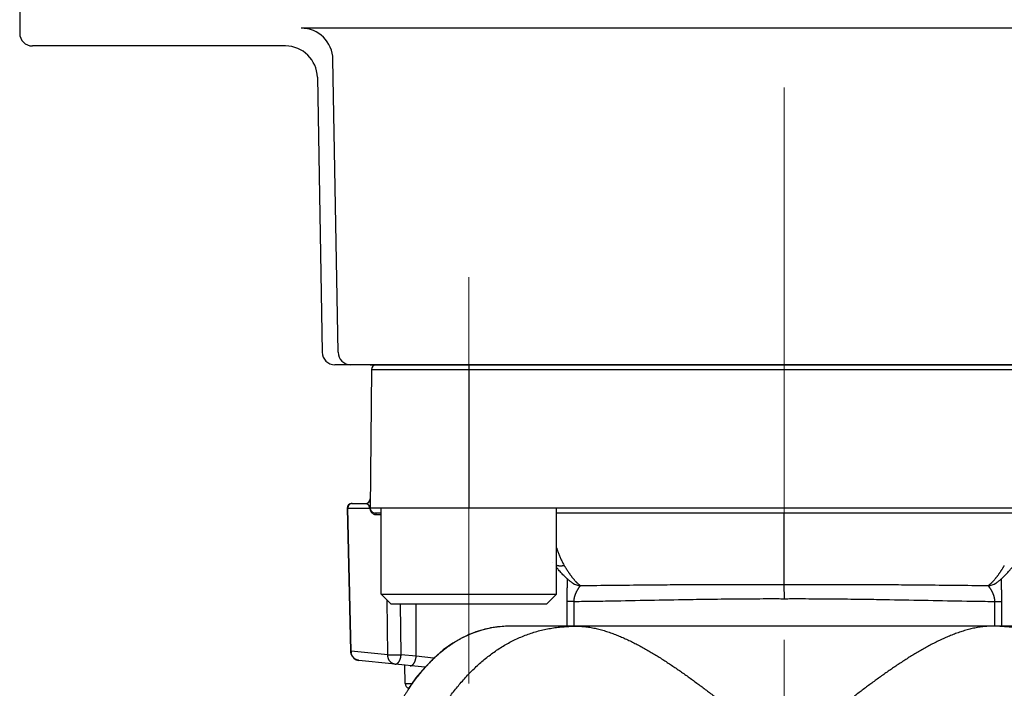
# Model space of a CAD drawing. Header units: millimetres. Extents: x 0 to 1071, y 0 to 742.
# Tile 35 of 131: x 126 to 157, y 396 to 417. Entities that reach past the tile are written whole.
import ezdxf

# ---------------------------------------------------------------- set-up
doc = ezdxf.new("R2010")
doc.units = ezdxf.units.MM
doc.header["$LTSCALE"] = 0.454724
doc.linetypes.add('CENTER', pattern=[50.8, 31.75, -6.35, 6.35, -6.35])
doc.layers.add('NoLayerName_001', color=7, linetype='Continuous')
doc.layers.add('NoLayerName_007', color=7, linetype='Continuous')

msp = doc.modelspace()

# ---------------------------------------------------------------- linework, layer by layer
at = {"layer": 'NoLayerName_001', "color": 2, "linetype": 'CENTER', "lineweight": 13}
msp.add_line((150, 484), (150, 380.191), dxfattribs=at)
at = {"layer": 'NoLayerName_001', "color": 7, "linetype": 'Continuous', "lineweight": 25}
for p, q in [((126, 427.1751), (126, 416.4)), ((165.167, 416.5586), (134.833, 416.5586)), ((134.3428, 416), (126.4, 416)), ((135.9931, 406.393), (135.8329, 415.576)), ((135.3426, 415.0175), (135.4931, 406.393)), ((164.1069, 406), (135.8931, 406))]:
    msp.add_line(p, q, dxfattribs=at)
at = {"layer": 'NoLayerName_001', "color": 4, "linetype": 'CENTER', "lineweight": 13}
msp.add_line((140.1, 408.75), (140.1, 395.9987), dxfattribs=at)
at = {"layer": 'NoLayerName_001', "color": 60, "linetype": 'Continuous', "lineweight": 25}
for p, q in [((137.038, 405.8513), (136.9998, 401.4751)), ((137.038, 405.8513), (162.962, 405.8513)), ((137.188, 406), (162.812, 406)), ((140.1005, 406), (140.1005, 401.5)), ((136.2796, 401.5034), (136.3809, 397.0192)), ((136.2981, 401.5026), (136.9845, 401.5013)), ((136.3999, 397.0208), (136.2981, 401.5026)), ((136.4298, 401.65), (136.8526, 401.65)), ((136.9945, 401.5), (136.9845, 401.5013)), ((163, 401.5), (137, 401.5)), ((137.3505, 401.35), (137.15, 401.35)), ((137.1939, 401.3009), (137.3505, 401.3009)), ((157.1495, 401.35), (142.8505, 401.35)), ((150, 399.1123), (150, 401.35)), ((142.7316, 399.7906), (142.7314, 399.7909)), ((143.3611, 399.15), (143.3604, 399.1505)), ((150.0014, 398.6636), (150, 399.1123)), ((156.6387, 399.1499), (156.6394, 399.1504)), ((137.5554, 396.9019), (137.5348, 398.6157)), ((137.9728, 396.9055), (137.9536, 398.5)), ((138.4443, 396.856), (138.4489, 398.5)), ((143.1717, 398.579), (143.1752, 397.8)), ((143.3916, 398.5773), (143.395, 397.8)), ((156.605, 397.8), (156.6084, 398.5773)), ((156.8248, 397.8), (156.8283, 398.579)), ((158.6103, 397.8), (141.3897, 397.8)), ((137.5554, 396.9019), (136.3999, 397.0208)), ((138.4443, 396.856), (137.9728, 396.9055)), ((138.9901, 396.793), (138.4443, 396.856)), ((138.715, 396.5106), (136.6495, 396.7277)), ((138.0987, 395.9987), (138.0937, 396.5759)), ((138.0987, 395.9987), (138.311, 395.9987))]:
    msp.add_line(p, q, dxfattribs=at)
at = {"layer": 'NoLayerName_001', "color": 21, "linetype": 'Continuous', "lineweight": 25}
msp.add_line((137, 406), (163, 406), dxfattribs=at)
at = {"layer": 'NoLayerName_001', "color": 140, "linetype": 'Continuous', "lineweight": 25}
msp.add_line((137.188, 406), (162.812, 406), dxfattribs=at)
at = {"layer": 'NoLayerName_001', "color": 4, "linetype": 'Continuous', "lineweight": 25}
for p, q in [((142.8505, 401.5), (137.3505, 401.5)), ((137.3505, 398.8), (137.3505, 401.5)), ((142.8505, 398.8), (142.8505, 401.5)), ((137.6505, 398.5), (137.3505, 398.8)), ((137.3505, 398.8), (142.8505, 398.8)), ((142.5505, 398.5), (142.8505, 398.8)), ((137.6505, 398.5), (142.5505, 398.5))]:
    msp.add_line(p, q, dxfattribs=at)
at = {"layer": 'NoLayerName_001', "color": 60, "linetype": 'Continuous', "lineweight": 25}
msp.add_lwpolyline([(141.3897, 397.8), (141.165, 397.7928), (140.8235, 397.753), (140.5018, 397.6807), (140.1919, 397.5762), (139.8896, 397.4388), (139.592, 397.2671), (139.2932, 397.0549), (138.9994, 396.8023), (138.7122, 396.5078), (138.4376, 396.1765), (138.1787, 395.8129)], dxfattribs=at)
at = {"layer": 'NoLayerName_001', "color": 7, "linetype": 'Continuous', "lineweight": 25}
for centre, radius, start, end in [((126.4, 416.4), 0.4, 180, 270), ((134.833, 415.5586), 1, 1, 90), ((134.3428, 415), 1, 1, 90), ((135.8931, 406.4), 0.4, 181, 270), ((136.3931, 406.4), 0.4, 181, 270)]:
    msp.add_arc(centre, radius, start, end, dxfattribs=at)
at = {"layer": 'NoLayerName_001', "color": 60, "linetype": 'Continuous', "lineweight": 25}
for centre, radius, start, end in [((137.188, 405.85), 0.15, 90, 179.5), ((136.8526, 401.8), 0.15, 270, 359.5), ((136.4298, 401.5), 0.15, 90, 178.7095), ((136.4479, 401.5045), 0.1486, 136.37564, 147.3245), ((136.4391, 401.5173), 0.1327, 90.05991, 101.87022), ((136.8198, 401.5039), 0.1638, 359.5335, 21.12736), ((137.1961, 401.501), 0.2016, 180.28001, 191.75147), ((137.15, 401.5), 0.15, 180, 270), ((137.1955, 401.5009), 0.2009, 191.77229, 199.55993), ((137.1949, 401.5008), 0.2004, 199.58095, 210.57156), ((137.1944, 401.5005), 0.1998, 210.56644, 224.42237), ((137.1941, 401.5001), 0.1993, 224.41287, 253.9608), ((137.1939, 401.4995), 0.1986, 253.97299, 270.0021), ((143.6182, 399.5567), 0.4811, 237.69369, 268.31937), ((156.3818, 399.5568), 0.4812, 271.68223, 302.27004), ((141.3619, 394.6538), 3.1447, 99.16004, 100.67124), ((141.3763, 394.556), 3.2436, 94.12333, 99.13566), ((141.3839, 394.4579), 3.342, 93.22884, 94.13291), ((141.389, 394.3555), 3.4445, 89.989, 93.21713), ((141.3466, 394.7216), 3.0752, 108.14087, 109.48875), ((141.3503, 394.7097), 3.0876, 105.095, 108.13825), ((141.3542, 394.695), 3.1028, 100.67221, 105.09409), ((136.6818, 397.0262), 0.301, 181.34209, 197.51202), ((136.6808, 397.026), 0.3, 197.54087, 263.99915), ((136.7516, 397.0266), 0.3517, 180.94523, 189.82258), ((138.2487, 396), 0.15, 180.50004, 254.72131)]:
    msp.add_arc(centre, radius, start, end, dxfattribs=at)
for points, knots in [([(136.2798, 401.5034), (136.2801, 401.5033), (136.2807, 401.5033), (136.2818, 401.5031), (136.2829, 401.5031), (136.2839, 401.5031), (136.2849, 401.503), (136.2858, 401.503), (136.2867, 401.503), (136.2876, 401.5029), (136.2912, 401.5028), (136.2947, 401.5027), (136.2979, 401.5026), (136.2982, 401.5026)], [0, 0, 0, 0, 0.000952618, 0.001815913, 0.003240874, 0.004159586, 0.005070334, 0.005986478, 0.006907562, 0.007832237, 0.008759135, 0.017536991, 0.018459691, 0.018459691, 0.018459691, 0.018459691]), ([(136.3228, 401.5847), (136.322, 401.5835), (136.3205, 401.581), (136.3183, 401.5773), (136.3163, 401.5735), (136.3143, 401.5696), (136.3124, 401.5657), (136.3107, 401.5617), (136.3091, 401.5577), (136.3075, 401.5536), (136.3061, 401.5495), (136.3048, 401.5453), (136.3036, 401.5411), (136.3026, 401.5369), (136.3016, 401.5326), (136.3008, 401.5284), (136.3, 401.5241), (136.2994, 401.5198), (136.2989, 401.5155), (136.2986, 401.5112), (136.2983, 401.5069), (136.2983, 401.5041), (136.2982, 401.5026)], [0, 0, 0, 0, 0.004318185, 0.008644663, 0.012978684, 0.017319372, 0.021665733, 0.026016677, 0.030371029, 0.034727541, 0.03908491, 0.043441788, 0.047796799, 0.052148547, 0.056495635, 0.060836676, 0.065170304, 0.06949586, 0.073815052, 0.078130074, 0.082443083, 0.086756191, 0.086756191, 0.086756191, 0.086756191]), ([(136.4118, 401.6472), (136.4105, 401.6469), (136.4078, 401.6463), (136.4037, 401.6452), (136.3998, 401.6441), (136.3958, 401.6428), (136.3919, 401.6414), (136.388, 401.6398), (136.3842, 401.6382), (136.3804, 401.6364), (136.3767, 401.6345), (136.373, 401.6325), (136.3694, 401.6304), (136.3659, 401.6282), (136.3624, 401.6259), (136.359, 401.6235), (136.3557, 401.621), (136.3524, 401.6183), (136.3493, 401.6156), (136.3462, 401.6128), (136.3432, 401.61), (136.3413, 401.608), (136.3403, 401.607)], [0, 0, 0, 0, 0.004150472, 0.008305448, 0.01246446, 0.016626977, 0.020792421, 0.024960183, 0.029129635, 0.033300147, 0.037471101, 0.041641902, 0.04581211, 0.049981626, 0.054150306, 0.058317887, 0.062484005, 0.066648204, 0.070809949, 0.074968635, 0.079123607, 0.083274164, 0.083274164, 0.083274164, 0.083274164]), ([(136.8526, 401.65), (136.8547, 401.6499), (136.8589, 401.6499), (136.8652, 401.6494), (136.8714, 401.6485), (136.8777, 401.6474), (136.8839, 401.6459), (136.89, 401.6441), (136.896, 401.642), (136.9018, 401.6397), (136.9076, 401.637), (136.9132, 401.634), (136.9186, 401.6308), (136.9238, 401.6273), (136.9288, 401.6235), (136.9337, 401.6195), (136.9383, 401.6152), (136.9428, 401.6108), (136.947, 401.6061), (136.951, 401.6012), (136.9548, 401.5962), (136.9584, 401.591), (136.9617, 401.5856), (136.9648, 401.5801), (136.9677, 401.5745), (136.9703, 401.5688), (136.9719, 401.5649), (136.9727, 401.563)], [0, 0, 0, 0, 0.0062766, 0.01257817, 0.01890074, 0.02523956, 0.03158935, 0.03794447, 0.04429916, 0.05064773, 0.05698479, 0.06330546, 0.0696077, 0.07589694, 0.08217926, 0.08845975, 0.09474254, 0.10103087, 0.10732692, 0.1136305, 0.11993991, 0.12625269, 0.13256571, 0.13887529, 0.14517731, 0.15146731, 0.15774062, 0.15774062, 0.15774062, 0.15774062]), ([(136.9849, 401.5), (136.9848, 401.5003), (136.9846, 401.5009), (136.9844, 401.5018), (136.9844, 401.5028), (136.9845, 401.5037), (136.9846, 401.5046), (136.9849, 401.5055), (136.9853, 401.5064), (136.9858, 401.5072), (136.9862, 401.508), (136.9865, 401.5089), (136.987, 401.5103), (136.9875, 401.5118), (136.988, 401.5132), (136.9883, 401.5141), (136.9886, 401.515), (136.9889, 401.5158), (136.9892, 401.5167), (136.9895, 401.5176), (136.9897, 401.5185), (136.99, 401.5193), (136.9903, 401.5202), (136.9905, 401.5211), (136.9908, 401.522), (136.9911, 401.5229), (136.9913, 401.5238), (136.9915, 401.5247), (136.9918, 401.5255), (136.992, 401.5264), (136.9923, 401.5273), (136.9925, 401.5282), (136.9927, 401.5291), (136.9929, 401.53), (136.9931, 401.5309), (136.9934, 401.5318), (136.9936, 401.5327), (136.9938, 401.5336), (136.994, 401.5345), (136.9942, 401.5354), (136.9943, 401.536), (136.9944, 401.5363)], [0, 0, 0, 0, 0.000928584, 0.001870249, 0.00281887, 0.003767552, 0.004709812, 0.005640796, 0.006563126, 0.00748381, 0.008403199, 0.009324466, 0.010247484, 0.013012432, 0.013932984, 0.014853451, 0.015774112, 0.016695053, 0.017616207, 0.018537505, 0.019458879, 0.020380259, 0.021301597, 0.022222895, 0.023144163, 0.02406541, 0.024986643, 0.025907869, 0.026829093, 0.027750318, 0.028671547, 0.029592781, 0.030514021, 0.031435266, 0.032356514, 0.033277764, 0.034199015, 0.035120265, 0.036041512, 0.036962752, 0.037883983, 0.037883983, 0.037883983, 0.037883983]), ([(136.9944, 401.5363), (136.9944, 401.5366), (136.9946, 401.5372), (136.9948, 401.5381), (136.9949, 401.539), (136.9951, 401.5396), (136.9951, 401.5399)], [0, 0, 0, 0, 0.0009212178, 0.0018424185, 0.002763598, 0.0036847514, 0.0036847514, 0.0036847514, 0.0036847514]), ([(136.995, 401.5), (136.9951, 401.4997), (136.9954, 401.4991), (136.9957, 401.4981), (136.996, 401.4971), (136.9962, 401.4961), (136.9964, 401.4951), (136.997, 401.4914), (136.9976, 401.4874), (136.9983, 401.4834), (136.9985, 401.4821), (136.9987, 401.4811), (136.9988, 401.4801), (136.999, 401.4791), (136.9992, 401.4781), (136.9994, 401.4771), (136.9996, 401.4761), (136.9997, 401.4754), (136.9998, 401.4751)], [0, 0, 0, 0, 0.001013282, 0.002026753, 0.003043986, 0.004065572, 0.00508991, 0.006113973, 0.015250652, 0.017281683, 0.018297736, 0.019314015, 0.020330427, 0.021346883, 0.022363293, 0.023379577, 0.024395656, 0.025411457, 0.025411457, 0.025411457, 0.025411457]), ([(136.9951, 401.5399), (136.9953, 401.5409), (136.9957, 401.5429), (136.9962, 401.546), (136.9968, 401.549), (136.9972, 401.552), (136.9977, 401.5551), (136.9981, 401.5582), (136.9985, 401.5612), (136.9988, 401.5643), (136.9991, 401.5674), (136.9994, 401.5704), (136.9997, 401.5735), (136.9999, 401.5766), (137.0001, 401.5797), (137.0003, 401.5827), (137.0005, 401.5858), (137.0006, 401.5889), (137.0007, 401.592), (137.0008, 401.5951), (137.0009, 401.5982), (137.0009, 401.6002), (137.0009, 401.6012)], [0, 0, 0, 0, 0.003083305, 0.006166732, 0.009250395, 0.01233435, 0.015418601, 0.01850313, 0.021587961, 0.024673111, 0.02775858, 0.030844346, 0.03393037, 0.037016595, 0.040102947, 0.043189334, 0.046275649, 0.049361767, 0.05244755, 0.055532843, 0.058617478, 0.061701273, 0.061701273, 0.061701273, 0.061701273]), ([(137.1939, 401.3009), (137.1938, 401.3018), (137.1938, 401.3038), (137.1935, 401.3067), (137.1931, 401.3096), (137.1925, 401.3124), (137.1917, 401.3153), (137.1908, 401.3181), (137.1898, 401.3209), (137.1886, 401.3236), (137.1873, 401.3262), (137.1859, 401.3288), (137.1843, 401.3312), (137.1825, 401.3336), (137.1806, 401.3358), (137.1786, 401.3379), (137.1765, 401.3399), (137.1742, 401.3417), (137.1719, 401.3434), (137.1694, 401.3449), (137.1668, 401.3462), (137.1642, 401.3473), (137.1614, 401.3483), (137.1586, 401.349), (137.1558, 401.3496), (137.1529, 401.3499), (137.151, 401.35), (137.15, 401.35)], [0, 0, 0, 0, 0.00288654, 0.005794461, 0.008720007, 0.011659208, 0.014608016, 0.017562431, 0.020518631, 0.023473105, 0.026422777, 0.029365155, 0.032298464, 0.035221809, 0.038135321, 0.041040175, 0.043937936, 0.046830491, 0.049720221, 0.052610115, 0.055503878, 0.058404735, 0.061309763, 0.064214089, 0.067113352, 0.070004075, 0.072884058, 0.072884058, 0.072884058, 0.072884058]), ([(142.8505, 400.2633), (142.8547, 400.2501), (142.8646, 400.2187), (142.8812, 400.1694), (142.9004, 400.1155), (142.9207, 400.062), (142.942, 400.0088), (142.9644, 399.9561), (142.9879, 399.9039), (143.0126, 399.8523), (143.0386, 399.8012), (143.0656, 399.7508), (143.0849, 399.7179), (143.0944, 399.7014)], [0, 0, 0, 0, 0.04153257, 0.09876004, 0.15599221, 0.21323393, 0.27049174, 0.3277638, 0.38503557, 0.44229529, 0.49953557, 0.55675369, 0.61395195, 0.61395195, 0.61395195, 0.61395195]), ([(143.0944, 399.7014), (143.0902, 399.7004), (143.0816, 399.6983), (143.0688, 399.6956), (143.0559, 399.6931), (143.0429, 399.691), (143.0298, 399.6893), (143.0167, 399.6879), (143.0036, 399.6868), (142.9905, 399.6861), (142.9773, 399.6858), (142.9641, 399.6859), (142.9509, 399.6864), (142.9378, 399.6873), (142.9247, 399.6887), (142.9117, 399.6905), (142.8987, 399.6928), (142.8858, 399.6956), (142.8731, 399.6989), (142.8613, 399.7023), (142.8538, 399.705), (142.8505, 399.7061)], [0, 0, 0, 0, 0.01313678, 0.02628352, 0.03943717, 0.05259536, 0.06575644, 0.07891952, 0.09208451, 0.1052522, 0.11842406, 0.13159878, 0.14477263, 0.15794321, 0.17110969, 0.18427292, 0.19743555, 0.21060214, 0.22377814, 0.23696108, 0.24747555, 0.24747555, 0.24747555, 0.24747555]), ([(143.0944, 399.7014), (143.0995, 399.6929), (143.1096, 399.6758), (143.125, 399.6504), (143.1405, 399.6251), (143.1562, 399.5998), (143.1721, 399.5747), (143.1882, 399.5497), (143.2045, 399.5249), (143.221, 399.5001), (143.2377, 399.4755), (143.2546, 399.4511), (143.2717, 399.4268), (143.2891, 399.4026), (143.3067, 399.3786), (143.3245, 399.3548), (143.3427, 399.3312), (143.3612, 399.3079), (143.38, 399.2849), (143.3991, 399.2622), (143.4187, 399.2398), (143.4321, 399.2252), (143.4387, 399.2179)], [0, 0, 0, 0, 0.0297169, 0.05943486, 0.08915371, 0.11887343, 0.14859421, 0.1783164, 0.20804054, 0.23776738, 0.26749788, 0.2972332, 0.32697473, 0.35672349, 0.38647606, 0.41622753, 0.44597412, 0.47571334, 0.50544412, 0.53516692, 0.56488388, 0.59459891, 0.59459891, 0.59459891, 0.59459891]), ([(156.5801, 399.2386), (156.5863, 399.2457), (156.5988, 399.2598), (156.6171, 399.2815), (156.6351, 399.3033), (156.6528, 399.3255), (156.6701, 399.3479), (156.6873, 399.3705), (156.7041, 399.3932), (156.7208, 399.4162), (156.7372, 399.4393), (156.7534, 399.4625), (156.7694, 399.4859), (156.7852, 399.5094), (156.8009, 399.533), (156.8163, 399.5568), (156.8316, 399.5806), (156.8467, 399.6046), (156.8617, 399.6286), (156.8765, 399.6528), (156.8911, 399.677), (156.9007, 399.6933), (156.9056, 399.7014)], [0, 0, 0, 0, 0.02831945, 0.05664068, 0.08496627, 0.11329762, 0.141635, 0.16997767, 0.1983239, 0.2266711, 0.25501586, 0.28335545, 0.31169049, 0.34002204, 0.36835094, 0.3966779, 0.42500343, 0.45332789, 0.48165147, 0.50997425, 0.53829611, 0.56661682, 0.56661682, 0.56661682, 0.56661682]), ([(143.1863, 399.2867), (143.1862, 399.2773), (143.1862, 399.2584), (143.1858, 399.2301), (143.1853, 399.2018), (143.1846, 399.1735), (143.1835, 399.1357), (143.1812, 399.0603), (143.1782, 398.9754), (143.176, 398.8999), (143.175, 398.8621), (143.1743, 398.8338), (143.1737, 398.8055), (143.1732, 398.7772), (143.1727, 398.7489), (143.1723, 398.7206), (143.172, 398.6923), (143.1717, 398.664), (143.1716, 398.6357), (143.1716, 398.6073), (143.1716, 398.5885), (143.1717, 398.579)], [0, 0, 0, 0, 0.02831383, 0.05662804, 0.08494315, 0.11325904, 0.14157507, 0.19820458, 0.33977498, 0.39640727, 0.42472401, 0.45304084, 0.48135757, 0.50967406, 0.5379902, 0.5663059, 0.59462115, 0.62293595, 0.65125037, 0.67956452, 0.70787858, 0.70787858, 0.70787858, 0.70787858]), ([(143.6041, 399.0758), (143.6015, 399.0732), (143.596, 399.0682), (143.5889, 399.0597), (143.582, 399.0511), (143.5751, 399.0424), (143.5684, 399.0337), (143.5618, 399.0248), (143.5553, 399.0159), (143.5489, 399.0068), (143.5426, 398.9977), (143.5365, 398.9886), (143.5303, 398.9794), (143.5243, 398.9701), (143.5184, 398.9608), (143.5126, 398.9514), (143.5068, 398.9419), (143.5012, 398.9324), (143.4956, 398.9229), (143.4902, 398.9133), (143.4848, 398.9036), (143.4796, 398.8939), (143.4744, 398.8841), (143.4694, 398.8742), (143.4645, 398.8643), (143.4597, 398.8543), (143.4551, 398.8443), (143.4505, 398.8342), (143.4461, 398.8241), (143.4419, 398.8139), (143.4377, 398.8036), (143.4337, 398.7933), (143.4299, 398.783), (143.4262, 398.7725), (143.4227, 398.762), (143.4194, 398.7515), (143.4162, 398.7409), (143.4132, 398.7303), (143.4103, 398.7196), (143.4077, 398.7088), (143.4061, 398.7016), (143.4052, 398.698)], [0, 0, 0, 0, 0.01104147, 0.02211786, 0.03319613, 0.04425244, 0.05529625, 0.06633735, 0.07738329, 0.08843431, 0.09948891, 0.11054528, 0.12160142, 0.13265598, 0.14370915, 0.15476134, 0.16581302, 0.17686469, 0.18791693, 0.19896988, 0.21002331, 0.2210771, 0.2321312, 0.24318567, 0.25424066, 0.26529638, 0.27635258, 0.28740889, 0.29846513, 0.30952125, 0.32057735, 0.33163372, 0.3426908, 0.35374898, 0.36480797, 0.37586746, 0.38692735, 0.39798775, 0.40904895, 0.42011148, 0.43117607, 0.43117607, 0.43117607, 0.43117607]), ([(143.4387, 399.2179), (143.4412, 399.2152), (143.4461, 399.2098), (143.4537, 399.2019), (143.4612, 399.194), (143.4689, 399.1862), (143.4766, 399.1785), (143.4844, 399.1708), (143.4923, 399.1632), (143.5003, 399.1557), (143.5083, 399.1483), (143.5164, 399.141), (143.5247, 399.1338), (143.533, 399.1267), (143.5415, 399.1197), (143.55, 399.1129), (143.5587, 399.1062), (143.5675, 399.0997), (143.5764, 399.0934), (143.5855, 399.0873), (143.5947, 399.0814), (143.601, 399.0777), (143.6041, 399.0758)], [0, 0, 0, 0, 0.01092855, 0.02185789, 0.03278779, 0.04371816, 0.0546491, 0.06558082, 0.07651374, 0.08744845, 0.09838573, 0.10932656, 0.12027212, 0.13122367, 0.14217947, 0.15313524, 0.16408758, 0.17503417, 0.18597391, 0.19690708, 0.20783542, 0.21876228, 0.21876228, 0.21876228, 0.21876228]), ([(143.6041, 399.0758), (144.2863, 399.083), (145.2243, 399.0943), (146.4182, 399.104), (147.1857, 399.1086), (148.0385, 399.1116), (148.9766, 399.113), (149.6589, 399.1124), (150, 399.1123)], [0, 0, 0, 0, 2.0467364, 2.8142629, 3.5817888, 4.3493159, 5.3726873, 6.3960579, 6.3960579, 6.3960579, 6.3960579]), ([(150, 399.1123), (150.4264, 399.1123), (151.1087, 399.113), (152.0467, 399.1113), (152.8143, 399.1086), (153.5818, 399.104), (154.7757, 399.0943), (155.7137, 399.083), (156.3959, 399.0758)], [0, 0, 0, 0, 1.2792135, 2.046742, 2.814269, 3.581795, 4.3493214, 6.3960578, 6.3960578, 6.3960578, 6.3960578]), ([(156.3959, 399.0758), (156.3994, 399.0779), (156.4065, 399.0821), (156.4169, 399.0888), (156.4271, 399.0957), (156.4371, 399.1029), (156.4469, 399.1104), (156.4566, 399.1181), (156.4661, 399.1259), (156.4755, 399.134), (156.4848, 399.1421), (156.494, 399.1504), (156.503, 399.1588), (156.512, 399.1673), (156.5208, 399.1759), (156.5295, 399.1846), (156.5382, 399.1934), (156.5467, 399.2023), (156.5552, 399.2112), (156.5636, 399.2203), (156.5719, 399.2294), (156.5773, 399.2355), (156.5801, 399.2386)], [0, 0, 0, 0, 0.01232326, 0.02464812, 0.03697954, 0.0493201, 0.06167022, 0.0740283, 0.08639099, 0.09875337, 0.11110945, 0.12345736, 0.13579884, 0.14813546, 0.16046853, 0.17279912, 0.18512807, 0.19745597, 0.20978322, 0.22211002, 0.23443635, 0.24676205, 0.24676205, 0.24676205, 0.24676205]), ([(156.4696, 398.9794), (156.4676, 398.9824), (156.4636, 398.9886), (156.4574, 398.9977), (156.4511, 399.0068), (156.4447, 399.0159), (156.4382, 399.0248), (156.4316, 399.0337), (156.4249, 399.0424), (156.418, 399.0511), (156.4111, 399.0597), (156.404, 399.0682), (156.3985, 399.0732), (156.3959, 399.0758)], [0, 0, 0, 0, 0.01105622, 0.02211268, 0.03316733, 0.0442184, 0.05526438, 0.06630555, 0.07734945, 0.08840584, 0.0994841, 0.11056044, 0.12160199, 0.12160199, 0.12160199, 0.12160199]), ([(156.8283, 398.579), (156.8284, 398.5885), (156.8284, 398.6073), (156.8284, 398.6356), (156.8283, 398.6639), (156.828, 398.6922), (156.8277, 398.7205), (156.8273, 398.7488), (156.8268, 398.7771), (156.8263, 398.8054), (156.8257, 398.8337), (156.825, 398.862), (156.824, 398.8997), (156.8226, 398.9469), (156.8202, 399.0223), (156.8179, 399.0883), (156.8162, 399.1449), (156.8154, 399.1732), (156.8148, 399.2015), (156.8142, 399.2298), (156.8138, 399.2581), (156.8138, 399.277), (156.8137, 399.2864)], [0, 0, 0, 0, 0.02830143, 0.05660296, 0.08490476, 0.11320694, 0.14150955, 0.16981263, 0.19811613, 0.22641998, 0.25472408, 0.28302827, 0.31133237, 0.36793938, 0.42454342, 0.53774831, 0.5660509, 0.59435429, 0.62265753, 0.65096, 0.67926158, 0.70756279, 0.70756279, 0.70756279, 0.70756279]), ([(143.4052, 398.698), (143.4045, 398.6944), (143.4029, 398.6872), (143.4009, 398.6763), (143.399, 398.6654), (143.3973, 398.6545), (143.3959, 398.6435), (143.3946, 398.6325), (143.3936, 398.6215), (143.3927, 398.6104), (143.3921, 398.5994), (143.3917, 398.5883), (143.3916, 398.581), (143.3916, 398.5773)], [0, 0, 0, 0, 0.01106762, 0.02213886, 0.03321262, 0.04428751, 0.05536226, 0.06643569, 0.07750677, 0.08857456, 0.0996383, 0.11069734, 0.1217512, 0.1217512, 0.1217512, 0.1217512]), ([(156.6084, 398.5773), (156.6084, 398.581), (156.6083, 398.5883), (156.6079, 398.5994), (156.6073, 398.6104), (156.6064, 398.6215), (156.6054, 398.6325), (156.6041, 398.6435), (156.6027, 398.6545), (156.601, 398.6654), (156.5991, 398.6763), (156.5971, 398.6872), (156.5948, 398.698), (156.5923, 398.7088), (156.5897, 398.7196), (156.5868, 398.7303), (156.5838, 398.7409), (156.5806, 398.7515), (156.5773, 398.762), (156.5738, 398.7725), (156.5701, 398.783), (156.5663, 398.7933), (156.5623, 398.8036), (156.5582, 398.8139), (156.5539, 398.8241), (156.5495, 398.8342), (156.5449, 398.8443), (156.5403, 398.8543), (156.5355, 398.8643), (156.5306, 398.8742), (156.5256, 398.8841), (156.5204, 398.8939), (156.5152, 398.9036), (156.5098, 398.9133), (156.5044, 398.9229), (156.4988, 398.9324), (156.4932, 398.9419), (156.4874, 398.9514), (156.4816, 398.9608), (156.4757, 398.9701), (156.4716, 398.9763), (156.4696, 398.9794)], [0, 0, 0, 0, 0.01105395, 0.0221131, 0.03317695, 0.04424483, 0.05531596, 0.06638942, 0.07746414, 0.08853899, 0.09961268, 0.11068385, 0.12175141, 0.13281598, 0.14387853, 0.15493978, 0.16600027, 0.17706028, 0.1881199, 0.19917902, 0.21023732, 0.22129451, 0.23235096, 0.24340712, 0.25446329, 0.26551957, 0.27657593, 0.28763216, 0.29868792, 0.30974298, 0.32079751, 0.33185168, 0.34290554, 0.35395904, 0.36501204, 0.37606433, 0.38711605, 0.39816777, 0.40922002, 0.42027326, 0.4313279, 0.4313279, 0.4313279, 0.4313279]), ([(143.3916, 398.5773), (143.372, 398.5773), (143.3354, 398.5773), (143.2914, 398.5775), (143.2621, 398.5776), (143.245, 398.5778), (143.223, 398.578), (143.2034, 398.5782), (143.1863, 398.5784), (143.179, 398.5786), (143.1741, 398.5789), (143.1717, 398.579)], [0, 0, 0, 0, 0.05864965, 0.10996985, 0.1319638, 0.14662554, 0.16128641, 0.19794455, 0.20527811, 0.21260989, 0.21994027, 0.21994027, 0.21994027, 0.21994027]), ([(143.3916, 398.5773), (143.6119, 398.5805), (144.0525, 398.5864), (145.3008, 398.6075), (146.4756, 398.632), (147.5771, 398.6492), (148.0177, 398.6551), (148.4583, 398.6596), (148.8989, 398.6627), (149.2661, 398.6641), (149.5599, 398.6644), (149.7802, 398.6643), (149.9271, 398.6638), (150.0005, 398.6636)], [0, 0, 0, 0, 0.6609632, 1.3219271, 3.7454597, 4.1861027, 4.6267454, 5.0673896, 5.5080358, 5.948682, 6.1690047, 6.3893268, 6.6096481, 6.6096481, 6.6096481, 6.6096481]), ([(150.0005, 398.6636), (150.074, 398.6638), (150.2208, 398.6643), (150.5145, 398.6644), (150.8817, 398.6637), (151.3223, 398.6613), (151.7628, 398.6575), (152.2034, 398.6523), (152.7173, 398.6448), (153.892, 398.6248), (155.14, 398.5991), (156.2413, 398.5822), (156.535, 398.5783), (156.6084, 398.5773)], [0, 0, 0, 0, 0.2202855, 0.4405717, 0.8811455, 1.3217203, 1.7622939, 2.2028653, 2.6434363, 3.3042937, 5.7274309, 6.3882868, 6.608572, 6.608572, 6.608572, 6.608572]), ([(156.6084, 398.5773), (156.628, 398.5773), (156.6646, 398.5773), (156.7086, 398.5775), (156.7379, 398.5776), (156.755, 398.5778), (156.777, 398.578), (156.7966, 398.5782), (156.8137, 398.5784), (156.821, 398.5786), (156.8259, 398.5789), (156.8283, 398.579)], [0, 0, 0, 0, 0.05864875, 0.10996815, 0.13196176, 0.14662328, 0.16128392, 0.1979415, 0.20527495, 0.21260661, 0.21993687, 0.21993687, 0.21993687, 0.21993687]), ([(143.4744, 397.8), (143.5303, 397.7981), (143.6423, 397.7969), (143.8096, 397.7788), (143.9758, 397.7524), (144.1404, 397.717), (144.3031, 397.6743), (144.4637, 397.6249), (144.6222, 397.5695), (144.7788, 397.5088), (144.9334, 397.4434), (145.0862, 397.3739), (145.2372, 397.3008), (145.3867, 397.2244), (145.5345, 397.145), (145.6809, 397.0628), (145.8259, 396.9784), (145.9696, 396.8918), (146.1121, 396.8033), (146.2535, 396.7129), (146.3938, 396.621), (146.5332, 396.5276), (146.6717, 396.4329), (146.8093, 396.3371), (146.9462, 396.2401), (147.0824, 396.1422), (147.2179, 396.0433), (147.3528, 395.9436), (147.4871, 395.8432), (147.621, 395.7421), (147.7544, 395.6404), (147.8874, 395.5381), (148.0199, 395.4354), (148.1522, 395.3322), (148.2841, 395.2286), (148.4158, 395.1247), (148.5472, 395.0204), (148.7221, 394.8811), (148.9403, 394.7063), (149.3322, 394.3907), (149.6364, 394.1444), (149.8539, 393.9687)], [0, 0, 0, 0, 0.1677726, 0.3358061, 0.5041076, 0.672492, 0.84066, 1.0086134, 1.1764902, 1.3443568, 1.5122146, 1.68003, 1.8478293, 2.0156404, 2.1834685, 2.3512985, 2.519101, 2.6868756, 2.8546391, 3.022401, 3.1901639, 3.3579238, 3.5256749, 3.6934212, 3.8611673, 4.0289149, 4.1966636, 4.3644107, 4.5321532, 4.6998928, 4.8676313, 5.0353698, 5.2031081, 5.3708457, 5.5385814, 5.7063157, 5.8740498, 6.0417842, 6.3772556, 6.7127308, 7.5514186, 7.5514186, 7.5514186, 7.5514186]), ([(156.5256, 397.8), (156.4697, 397.7981), (156.3577, 397.7969), (156.1904, 397.7788), (156.0242, 397.7524), (155.8596, 397.717), (155.6969, 397.6743), (155.5363, 397.6249), (155.3778, 397.5695), (155.2212, 397.5088), (155.0666, 397.4434), (154.9138, 397.3739), (154.7628, 397.3008), (154.6133, 397.2244), (154.4655, 397.145), (154.3191, 397.0628), (154.1741, 396.9784), (154.0304, 396.8918), (153.8879, 396.8033), (153.7465, 396.7129), (153.6062, 396.621), (153.4668, 396.5276), (153.3283, 396.4329), (153.1907, 396.3371), (153.0538, 396.2401), (152.9176, 396.1422), (152.7821, 396.0433), (152.6472, 395.9436), (152.5129, 395.8432), (152.379, 395.7421), (152.2456, 395.6404), (152.1126, 395.5381), (151.9801, 395.4354), (151.8478, 395.3322), (151.7159, 395.2286), (151.5842, 395.1247), (151.4528, 395.0204), (151.2779, 394.8811), (151.0597, 394.7063), (150.6678, 394.3907), (150.3636, 394.1444), (150.1461, 393.9687)], [0, 0, 0, 0, 0.1677726, 0.3358061, 0.5041076, 0.672492, 0.84066, 1.0086134, 1.1764902, 1.3443568, 1.5122146, 1.68003, 1.8478293, 2.0156404, 2.1834685, 2.3512985, 2.519101, 2.6868756, 2.8546391, 3.022401, 3.1901639, 3.3579238, 3.5256749, 3.6934212, 3.8611673, 4.0289149, 4.1966636, 4.3644107, 4.5321532, 4.6998928, 4.8676313, 5.0353698, 5.2031081, 5.3708457, 5.5385814, 5.7063157, 5.8740498, 6.0417842, 6.3772556, 6.7127308, 7.5514186, 7.5514186, 7.5514186, 7.5514186]), ([(159.3787, 396.7862), (159.328, 396.8259), (159.2276, 396.9066), (159.0705, 397.0192), (158.9094, 397.1261), (158.7436, 397.2259), (158.5737, 397.3186), (158.3998, 397.4038), (158.2224, 397.4813), (158.0418, 397.5506), (157.8584, 397.6115), (157.6724, 397.6637), (157.4843, 397.7071), (157.2945, 397.7419), (157.1033, 397.7685), (156.9112, 397.7867), (156.7185, 397.7982), (156.5899, 397.7988), (156.5256, 397.8)], [0, 0, 0, 0, 0.1931913, 0.3863859, 0.5796596, 0.7731002, 0.9666549, 1.160229, 1.3537431, 1.5471363, 1.7403699, 1.9334335, 2.1263875, 2.3193107, 2.5122446, 2.705198, 2.8981437, 3.091008, 3.091008, 3.091008, 3.091008]), ([(140.3206, 397.6206), (140.2884, 397.6085), (140.2235, 397.5852), (140.128, 397.5457), (140.0335, 397.5036), (139.9403, 397.4584), (139.8485, 397.4104), (139.7582, 397.3598), (139.6693, 397.3066), (139.582, 397.2509), (139.4963, 397.1929), (139.4122, 397.1327), (139.3298, 397.0702), (139.2489, 397.0058), (139.1697, 396.9393), (139.092, 396.871), (139.016, 396.801), (138.9416, 396.7292), (138.8688, 396.6559), (138.7975, 396.581), (138.7278, 396.5047), (138.6596, 396.427), (138.5929, 396.3481), (138.5276, 396.2679), (138.4638, 396.1867), (138.4013, 396.1043), (138.3402, 396.0209), (138.2805, 395.9366), (138.2221, 395.8513), (138.1651, 395.7652), (138.1092, 395.6783), (138.0732, 395.6196), (138.055, 395.5904)], [0, 0, 0, 0, 0.103298, 0.2066756, 0.3101286, 0.4136451, 0.5172064, 0.6207873, 0.7243563, 0.8278782, 0.9313441, 1.0347744, 1.138185, 1.2415858, 1.3449811, 1.4483694, 1.5517445, 1.6550992, 1.7584431, 1.8617874, 1.9651388, 2.0684996, 2.1718677, 2.275237, 2.3785978, 2.4819458, 2.5852844, 2.6886155, 2.7919385, 2.8952512, 2.9985487, 3.1018248, 3.1018248, 3.1018248, 3.1018248]), ([(136.3809, 397.0192), (136.3811, 397.0193), (136.3814, 397.0195), (136.3819, 397.0196), (136.3824, 397.0197), (136.3829, 397.0198), (136.3835, 397.0199), (136.384, 397.02), (136.3846, 397.0201), (136.3851, 397.0202), (136.3857, 397.0202), (136.3862, 397.0203), (136.3868, 397.0204), (136.3873, 397.0204), (136.3879, 397.0205), (136.3884, 397.0205), (136.389, 397.0206), (136.3895, 397.0206), (136.3901, 397.0206), (136.3906, 397.0207), (136.3911, 397.0207), (136.3917, 397.0207), (136.3922, 397.0207), (136.3928, 397.0208), (136.3933, 397.0208), (136.3939, 397.0208), (136.3944, 397.0208), (136.395, 397.0208), (136.3955, 397.0208), (136.3961, 397.0208), (136.3966, 397.0208), (136.3972, 397.0208), (136.3977, 397.0208), (136.3983, 397.0208), (136.3988, 397.0208), (136.3994, 397.0208), (136.3997, 397.0208), (136.3999, 397.0208)], [0, 0, 0, 0, 0.000567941, 0.001109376, 0.001613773, 0.00213746, 0.002678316, 0.003232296, 0.003795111, 0.004362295, 0.004929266, 0.005492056, 0.006050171, 0.006604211, 0.007154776, 0.007702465, 0.008247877, 0.008791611, 0.009334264, 0.009876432, 0.010418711, 0.010961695, 0.011505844, 0.012051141, 0.012597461, 0.013144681, 0.013692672, 0.014241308, 0.014790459, 0.015339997, 0.015889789, 0.016439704, 0.01698961, 0.017539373, 0.018088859, 0.018637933, 0.019186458, 0.019186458, 0.019186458, 0.019186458]), ([(136.6495, 396.7277), (136.6454, 396.7282), (136.6374, 396.7291), (136.6253, 396.7313), (136.6134, 396.734), (136.6016, 396.7372), (136.5899, 396.741), (136.5784, 396.7453), (136.5672, 396.7501), (136.5562, 396.7555), (136.5454, 396.7613), (136.5349, 396.7676), (136.5247, 396.7744), (136.5149, 396.7817), (136.5053, 396.7893), (136.4961, 396.7974), (136.4873, 396.8058), (136.4788, 396.8147), (136.4707, 396.8238), (136.463, 396.8333), (136.4557, 396.8432), (136.4489, 396.8533), (136.4424, 396.8637), (136.4364, 396.8744), (136.4309, 396.8853), (136.4258, 396.8964), (136.4212, 396.9078), (136.417, 396.9193), (136.4133, 396.9309), (136.4101, 396.9427), (136.4072, 396.9546), (136.4058, 396.9626), (136.405, 396.9666)], [0, 0, 0, 0, 0.01219219, 0.02440791, 0.03664225, 0.0488898, 0.06114488, 0.07340178, 0.08565501, 0.09790004, 0.11013787, 0.12237184, 0.13460419, 0.14683618, 0.15906823, 0.17130002, 0.1835307, 0.19575994, 0.20798877, 0.22021796, 0.23244805, 0.24467937, 0.25691222, 0.26914693, 0.28138398, 0.29362334, 0.30586371, 0.31810266, 0.33033676, 0.34256174, 0.3547726, 0.36696377, 0.36696377, 0.36696377, 0.36696377]), ([(137.5554, 396.9019), (137.5581, 396.9018), (137.5637, 396.9016), (137.5721, 396.9015), (137.5971, 396.9015), (137.6333, 396.9018), (137.6695, 396.9017), (137.6917, 396.9018), (137.7057, 396.9018), (137.7446, 396.9022), (137.7891, 396.9028), (137.8309, 396.9031), (137.8476, 396.9033), (137.8559, 396.9034), (137.8643, 396.9035), (137.8726, 396.9037), (137.8838, 396.9039), (137.9032, 396.9044), (137.9227, 396.9049), (137.9394, 396.9053), (137.9478, 396.9054), (137.9561, 396.9055), (137.9645, 396.9056), (137.97, 396.9055), (137.9728, 396.9055)], [0, 0, 0, 0, 0.00834903, 0.01669843, 0.02504872, 0.08349639, 0.12524371, 0.13359322, 0.15029216, 0.16699109, 0.25048567, 0.28388406, 0.29223344, 0.30058267, 0.30893177, 0.31728079, 0.32562985, 0.34232848, 0.37572931, 0.38407982, 0.3924299, 0.40077944, 0.40912856, 0.41747771, 0.41747771, 0.41747771, 0.41747771]), ([(137.7811, 396.6087), (137.7766, 396.6093), (137.7677, 396.6104), (137.7545, 396.6131), (137.7414, 396.6166), (137.7285, 396.6208), (137.7159, 396.6259), (137.7036, 396.6316), (137.6916, 396.6381), (137.6801, 396.6452), (137.669, 396.653), (137.6584, 396.6614), (137.6482, 396.6703), (137.6386, 396.6798), (137.6294, 396.6897), (137.6207, 396.7001), (137.6126, 396.7109), (137.605, 396.7221), (137.5979, 396.7336), (137.5914, 396.7454), (137.5854, 396.7576), (137.58, 396.77), (137.5751, 396.7826), (137.5708, 396.7954), (137.567, 396.8084), (137.5637, 396.8215), (137.561, 396.8347), (137.5588, 396.8481), (137.5571, 396.8615), (137.556, 396.8749), (137.5553, 396.8884), (137.5554, 396.8974), (137.5554, 396.9019)], [0, 0, 0, 0, 0.01346637, 0.02697327, 0.04051392, 0.05407888, 0.0676568, 0.0812352, 0.09480124, 0.10834684, 0.12187979, 0.13540821, 0.14893655, 0.16246596, 0.17599471, 0.18951857, 0.20303226, 0.21653861, 0.23004376, 0.2435518, 0.25706494, 0.27058365, 0.2841069, 0.29763231, 0.31115721, 0.32468078, 0.33820178, 0.35171794, 0.36522609, 0.37872234, 0.3922022, 0.40566073, 0.40566073, 0.40566073, 0.40566073]), ([(137.7811, 396.6087), (137.7843, 396.6086), (137.7907, 396.608), (137.8003, 396.6088), (137.8099, 396.6104), (137.8192, 396.613), (137.8282, 396.6164), (137.8369, 396.6206), (137.8452, 396.6255), (137.8532, 396.6309), (137.8607, 396.6368), (137.868, 396.6431), (137.8749, 396.6498), (137.8815, 396.6568), (137.8877, 396.6641), (137.8937, 396.6717), (137.8994, 396.6794), (137.9048, 396.6874), (137.9099, 396.6955), (137.9148, 396.7037), (137.9195, 396.7121), (137.924, 396.7206), (137.9282, 396.7293), (137.9322, 396.738), (137.936, 396.7469), (137.9396, 396.7558), (137.943, 396.7648), (137.9462, 396.7739), (137.9492, 396.7831), (137.952, 396.7923), (137.9547, 396.8015), (137.9572, 396.8108), (137.9595, 396.8202), (137.9617, 396.8296), (137.9636, 396.839), (137.9654, 396.8484), (137.9671, 396.8579), (137.9686, 396.8674), (137.9699, 396.8769), (137.9706, 396.8832), (137.971, 396.8864)], [0, 0, 0, 0, 0.0096092, 0.01925703, 0.02892059, 0.03856463, 0.0481907, 0.05781868, 0.06744815, 0.07706591, 0.08667802, 0.09629293, 0.10590995, 0.11552122, 0.12512613, 0.13473041, 0.14433646, 0.15394341, 0.16354813, 0.17315163, 0.18275713, 0.19236698, 0.2019827, 0.21160498, 0.22123374, 0.2308682, 0.24050687, 0.25014764, 0.25978781, 0.26942419, 0.27905531, 0.28868174, 0.29830405, 0.30792269, 0.31753803, 0.32715034, 0.33675978, 0.34636646, 0.35597036, 0.36557139, 0.36557139, 0.36557139, 0.36557139]), ([(137.971, 396.8864), (137.9713, 396.8896), (137.972, 396.896), (137.9725, 396.9023), (137.9728, 396.9055)], [0, 0, 0, 0, 0.009598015, 0.019192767, 0.019192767, 0.019192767, 0.019192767]), ([(138.2525, 396.5592), (138.2557, 396.559), (138.2621, 396.5585), (138.2718, 396.5592), (138.2813, 396.5609), (138.2906, 396.5634), (138.2996, 396.5669), (138.3083, 396.5711), (138.3166, 396.5759), (138.3246, 396.5813), (138.3322, 396.5872), (138.3394, 396.5936), (138.3463, 396.6003), (138.3529, 396.6073), (138.3592, 396.6146), (138.3651, 396.6221), (138.3708, 396.6299), (138.3762, 396.6378), (138.3814, 396.6459), (138.3863, 396.6542), (138.391, 396.6625), (138.3954, 396.6711), (138.3996, 396.6797), (138.4036, 396.6885), (138.4074, 396.6973), (138.411, 396.7063), (138.4144, 396.7153), (138.4176, 396.7244), (138.4206, 396.7335), (138.4235, 396.7427), (138.4261, 396.752), (138.4286, 396.7613), (138.4309, 396.7706), (138.4331, 396.78), (138.4351, 396.7894), (138.4369, 396.7989), (138.4385, 396.8083), (138.44, 396.8178), (138.4413, 396.8273), (138.4421, 396.8337), (138.4424, 396.8369)], [0, 0, 0, 0, 0.00960801, 0.01925493, 0.02891915, 0.03856472, 0.04819155, 0.05781873, 0.06744626, 0.07706225, 0.08667362, 0.09628887, 0.10590691, 0.11551918, 0.12512449, 0.13472851, 0.14433375, 0.15393956, 0.16354313, 0.17314564, 0.18275037, 0.1923597, 0.20197514, 0.21159739, 0.22122635, 0.23086118, 0.24050035, 0.25014168, 0.25978238, 0.26941917, 0.27905054, 0.28867706, 0.29829929, 0.30791772, 0.31753274, 0.32714462, 0.33675357, 0.34635971, 0.35596307, 0.3655636, 0.3655636, 0.3655636, 0.3655636]), ([(138.4424, 396.8369), (138.4428, 396.84), (138.4435, 396.8464), (138.444, 396.8528), (138.4443, 396.856)], [0, 0, 0, 0, 0.009597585, 0.019192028, 0.019192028, 0.019192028, 0.019192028])]:
    msp.add_open_spline(points, degree=3, knots=knots, dxfattribs=at)
at = {"layer": 'NoLayerName_001', "color": 7, "linetype": 'Continuous', "lineweight": 25}
for points in [[(143.3611, 399.15), (143.3352, 399.1686), (143.2971, 399.195), (143.238, 399.2397), (143.1764, 399.2956), (143.1101, 399.356), (143.0364, 399.4333), (142.9756, 399.4989), (142.9073, 399.5739), (142.8716, 399.618), (142.8505, 399.6431)], [(156.6389, 399.15), (156.6648, 399.1686), (156.7029, 399.195), (156.762, 399.2397), (156.8236, 399.2956), (156.8899, 399.356), (156.9636, 399.4333), (157.0244, 399.4989), (157.0927, 399.5739), (157.1284, 399.618), (157.1495, 399.6431)]]:
    msp.add_open_spline(points, degree=3, knots=[0, 0, 0, 0, 0.09556735, 0.13908528, 0.22211842, 0.34508455, 0.40794725, 0.54221406, 0.61364053, 0.71219831, 0.71219831, 0.71219831, 0.71219831], dxfattribs=at)
at = {"layer": 'NoLayerName_007', "color": 60, "linetype": 'Continuous', "lineweight": 25}
msp.add_line((156.5256, 397.8), (143.4744, 397.8), dxfattribs=at)
for points, knots in [([(140.6213, 396.7862), (140.672, 396.8259), (140.7724, 396.9066), (140.9295, 397.0192), (141.0906, 397.1261), (141.2564, 397.2259), (141.4263, 397.3186), (141.6002, 397.4038), (141.7776, 397.4813), (141.9582, 397.5506), (142.1416, 397.6115), (142.3276, 397.6637), (142.5157, 397.7071), (142.7055, 397.7419), (142.8967, 397.7685), (143.0888, 397.7867), (143.2815, 397.7982), (143.4101, 397.7988), (143.4744, 397.8)], [0, 0, 0, 0, 0.1931913, 0.3863859, 0.5796596, 0.7731002, 0.9666549, 1.160229, 1.3537431, 1.5471363, 1.7403699, 1.9334335, 2.1263875, 2.3193107, 2.5122446, 2.705198, 2.8981437, 3.091008, 3.091008, 3.091008, 3.091008]), ([(137.296, 390.1839), (137.3098, 390.2467), (137.337, 390.3723), (137.3801, 390.5603), (137.4247, 390.7479), (137.4711, 390.9351), (137.5192, 391.1218), (137.569, 391.3081), (137.6207, 391.4939), (137.6742, 391.6792), (137.7296, 391.8639), (137.787, 392.0481), (137.8463, 392.2316), (137.9077, 392.4144), (137.9712, 392.5965), (138.0369, 392.7778), (138.1048, 392.9584), (138.1749, 393.138), (138.2474, 393.3168), (138.3223, 393.4945), (138.3997, 393.6712), (138.4798, 393.8467), (138.5625, 394.021), (138.648, 394.1939), (138.7364, 394.3653), (138.8278, 394.5353), (138.9222, 394.7035), (139.0198, 394.87), (139.1206, 395.0345), (139.2247, 395.1969), (139.3323, 395.3571), (139.4434, 395.515), (139.5582, 395.6702), (139.6766, 395.8226), (139.799, 395.9719), (139.9253, 396.1179), (140.0558, 396.2602), (140.1905, 396.3987), (140.3295, 396.5328), (140.4724, 396.663), (140.572, 396.7447), (140.6213, 396.7862)], [0, 0, 0, 0, 0.1928086, 0.3856342, 0.5784713, 0.7713157, 0.9641643, 1.1570153, 1.3498682, 1.5427238, 1.7355823, 1.9284402, 2.121295, 2.3141466, 2.5069968, 2.6998495, 2.8927112, 3.085589, 3.2784779, 3.4713679, 3.6642531, 3.8571329, 4.0500116, 4.2428991, 4.4358097, 4.6287406, 4.8216761, 5.0146079, 5.207536, 5.4004692, 5.5934255, 5.7864261, 5.979452, 6.1724756, 6.3654872, 6.5584968, 6.7515351, 6.9446541, 7.1378679, 7.3311078, 7.5243278, 7.5243278, 7.5243278, 7.5243278])]:
    msp.add_open_spline(points, degree=3, knots=knots, dxfattribs=at)

doc.saveas('drawing.dxf')
